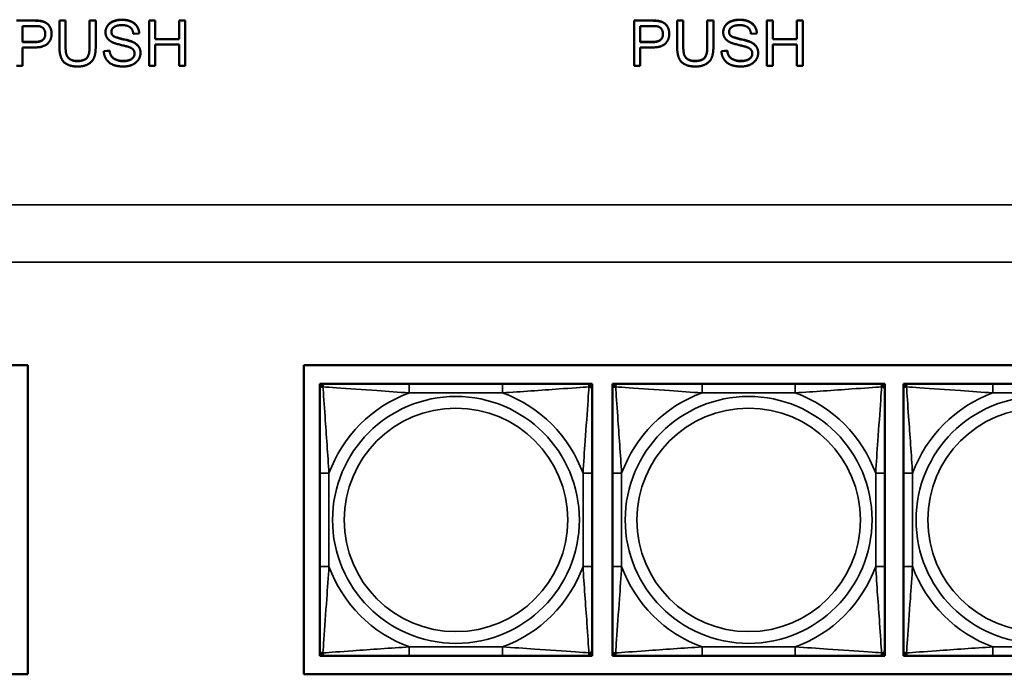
# Model space of a CAD drawing. Header units: inches. Extents: x 1.9 to 64.4, y 1.6 to 69.2.
# Tile 232 of 256: x 39.5 to 41.6, y 59.3 to 60.7. Entities that reach past the tile are written whole.
import ezdxf

# ---------------------------------------------------------------- set-up
doc = ezdxf.new("R2010")
doc.units = ezdxf.units.IN
doc.header["$MEASUREMENT"] = 0
doc.layers.add('Visible (ANSI)', color=7, linetype='Continuous', lineweight=50)
doc.layers.add('Visible Narrow (ANSI)', color=7, linetype='Continuous', lineweight=35)

msp = doc.modelspace()

# ---------------------------------------------------------------- linework, layer by layer
at = {"layer": 'Visible (ANSI)'}
for p, q in [((39.4611, 60.6845), (39.4989, 60.6845)), ((39.4989, 60.6841), (39.4611, 60.6841)), ((39.4744, 60.6375), (39.4744, 60.6725)), ((39.4744, 60.6725), (39.5, 60.6725)), ((39.5141, 60.6835), (39.5141, 60.6831)), ((39.5546, 60.6845), (39.5546, 60.6841)), ((39.5546, 60.6845), (39.5679, 60.6845)), ((39.5546, 60.6841), (39.5546, 60.6275)), ((39.5679, 60.6841), (39.5546, 60.6841)), ((39.5679, 60.6845), (39.5679, 60.6841)), ((39.5679, 60.6276), (39.5679, 60.6841)), ((39.62, 60.6845), (39.62, 60.6841)), ((39.62, 60.6845), (39.6332, 60.6845)), ((39.62, 60.6841), (39.62, 60.6276)), ((39.6332, 60.6841), (39.62, 60.6841)), ((39.6332, 60.6845), (39.6332, 60.6841)), ((39.6332, 60.6275), (39.6332, 60.6841)), ((39.749, 60.6845), (39.7623, 60.6845)), ((39.749, 60.6845), (39.749, 60.6841)), ((39.7623, 60.6841), (39.749, 60.6841)), ((39.749, 60.6841), (39.749, 60.5862)), ((39.7623, 60.6845), (39.7623, 60.6841)), ((39.7623, 60.6439), (39.7623, 60.6841)), ((39.8141, 60.6845), (39.8141, 60.6841)), ((39.8141, 60.6845), (39.8274, 60.6845)), ((39.8141, 60.6841), (39.8141, 60.6439)), ((39.8274, 60.6841), (39.8141, 60.6841)), ((39.8274, 60.6845), (39.8274, 60.6841)), ((39.8274, 60.5862), (39.8274, 60.6841)), ((40.8011, 60.6845), (40.8389, 60.6845)), ((40.8011, 60.6845), (40.8011, 60.6841)), ((40.8389, 60.6841), (40.8011, 60.6841)), ((40.8011, 60.6841), (40.8011, 60.5862)), ((40.8144, 60.6375), (40.8144, 60.6725)), ((40.8144, 60.6725), (40.84, 60.6725)), ((40.8541, 60.6835), (40.8541, 60.6831)), ((40.8946, 60.6845), (40.8946, 60.6841)), ((40.8946, 60.6845), (40.9079, 60.6845)), ((40.8946, 60.6841), (40.8946, 60.6275)), ((40.9079, 60.6841), (40.8946, 60.6841)), ((40.9079, 60.6845), (40.9079, 60.6841)), ((40.9079, 60.6276), (40.9079, 60.6841)), ((40.96, 60.6845), (40.96, 60.6841)), ((40.96, 60.6845), (40.9732, 60.6845)), ((40.96, 60.6841), (40.96, 60.6276)), ((40.9732, 60.6841), (40.96, 60.6841)), ((40.9732, 60.6845), (40.9732, 60.6841)), ((40.9732, 60.6275), (40.9732, 60.6841)), ((41.089, 60.6845), (41.1023, 60.6845)), ((41.089, 60.6845), (41.089, 60.6841)), ((41.1023, 60.6841), (41.089, 60.6841)), ((41.089, 60.6841), (41.089, 60.5862)), ((41.1023, 60.6845), (41.1023, 60.6841)), ((41.1023, 60.6439), (41.1023, 60.6841)), ((41.1541, 60.6845), (41.1541, 60.6841)), ((41.1541, 60.6845), (41.1674, 60.6845)), ((41.1541, 60.6841), (41.1541, 60.6439)), ((41.1674, 60.6841), (41.1541, 60.6841)), ((41.1674, 60.6845), (41.1674, 60.6841)), ((41.1674, 60.5862), (41.1674, 60.6841)), ((39.5375, 60.6561), (39.5375, 60.6557)), ((39.6545, 60.6592), (39.6545, 60.6588)), ((39.7148, 60.6556), (39.7275, 60.6565)), ((39.7275, 60.657), (39.7275, 60.6565)), ((39.7623, 60.6443), (39.8141, 60.6443)), ((39.8141, 60.6439), (39.7623, 60.6439)), ((40.8775, 60.6561), (40.8775, 60.6557)), ((40.9945, 60.6592), (40.9945, 60.6588)), ((41.0548, 60.6556), (41.0675, 60.6565)), ((41.0675, 60.657), (41.0675, 60.6565)), ((41.1023, 60.6443), (41.1541, 60.6443)), ((41.1541, 60.6439), (41.1023, 60.6439)), ((39.4744, 60.638), (39.5002, 60.638)), ((39.5002, 60.6375), (39.4744, 60.6375)), ((39.4744, 60.626), (39.5001, 60.626)), ((39.4744, 60.5862), (39.4744, 60.626)), ((39.7623, 60.6323), (39.8141, 60.6323)), ((39.7623, 60.5862), (39.7623, 60.6323)), ((39.8141, 60.6323), (39.8141, 60.5862)), ((40.8144, 60.638), (40.8402, 60.638)), ((40.8402, 60.6375), (40.8144, 60.6375)), ((40.8144, 60.626), (40.8401, 60.626)), ((40.8144, 60.5862), (40.8144, 60.626)), ((41.1023, 60.6323), (41.1541, 60.6323)), ((41.1023, 60.5862), (41.1023, 60.6323)), ((41.1541, 60.6323), (41.1541, 60.5862)), ((39.6508, 60.6181), (39.6633, 60.6192)), ((39.6633, 60.6187), (39.6508, 60.6177)), ((39.6508, 60.6181), (39.6508, 60.6177)), ((39.6633, 60.6192), (39.6633, 60.6187)), ((39.7304, 60.6143), (39.7304, 60.6139)), ((40.9908, 60.6181), (41.0033, 60.6192)), ((41.0033, 60.6187), (40.9908, 60.6177)), ((40.9908, 60.6181), (40.9908, 60.6177)), ((41.0033, 60.6192), (41.0033, 60.6187)), ((41.0704, 60.6143), (41.0704, 60.6139)), ((39.4611, 60.5862), (39.4744, 60.5862)), ((39.749, 60.5862), (39.7623, 60.5862)), ((39.8141, 60.5862), (39.8274, 60.5862)), ((40.8011, 60.5862), (40.8144, 60.5862)), ((41.089, 60.5862), (41.1023, 60.5862)), ((41.1541, 60.5862), (41.1674, 60.5862)), ((36.9175, 59.9366), (39.4857, 59.9366)), ((39.4857, 59.9366), (39.4857, 59.266)), ((40.0847, 59.266), (40.0847, 59.9366)), ((40.0847, 59.9366), (45.17, 59.9366)), ((40.1195, 59.8963), (40.1254, 59.8963)), ((40.1195, 59.8904), (40.1195, 59.8963)), ((40.1254, 59.8963), (40.1313, 59.8963)), ((40.5159, 59.8963), (40.3136, 59.8963)), ((40.6982, 59.8963), (40.7041, 59.8963)), ((40.7041, 59.8963), (40.71, 59.8963)), ((40.71, 59.8963), (40.71, 59.8904)), ((40.7544, 59.8963), (40.7603, 59.8963)), ((40.7544, 59.8904), (40.7544, 59.8963)), ((40.7603, 59.8963), (40.7662, 59.8963)), ((41.1509, 59.8963), (40.9486, 59.8963)), ((41.3332, 59.8963), (41.3391, 59.8963)), ((41.3391, 59.8963), (41.345, 59.8963)), ((41.345, 59.8963), (41.345, 59.8904)), ((41.3855, 59.8963), (41.3914, 59.8963)), ((41.3855, 59.8904), (41.3855, 59.8963)), ((41.3914, 59.8963), (41.3973, 59.8963)), ((41.782, 59.8963), (41.5797, 59.8963)), ((40.1195, 59.8845), (40.1195, 59.8904)), ((40.71, 59.8904), (40.71, 59.8845)), ((40.7544, 59.8845), (40.7544, 59.8904)), ((41.345, 59.8904), (41.345, 59.8845)), ((41.3855, 59.8845), (41.3855, 59.8904)), ((40.1195, 59.7022), (40.1195, 59.4999)), ((40.71, 59.4999), (40.71, 59.7022)), ((40.7544, 59.7022), (40.7544, 59.4999)), ((41.345, 59.4999), (41.345, 59.7022)), ((41.3855, 59.7022), (41.3855, 59.4999)), ((40.1195, 59.3117), (40.1195, 59.3176)), ((40.1195, 59.3058), (40.1195, 59.3117)), ((40.1254, 59.3058), (40.1195, 59.3058)), ((40.1313, 59.3058), (40.1254, 59.3058)), ((40.3136, 59.3058), (40.5159, 59.3058)), ((40.7041, 59.3058), (40.6982, 59.3058)), ((40.71, 59.3058), (40.7041, 59.3058)), ((40.71, 59.3176), (40.71, 59.3117)), ((40.71, 59.3117), (40.71, 59.3058)), ((40.7544, 59.3117), (40.7544, 59.3176)), ((40.7544, 59.3058), (40.7544, 59.3117)), ((40.7603, 59.3058), (40.7544, 59.3058)), ((40.7662, 59.3058), (40.7603, 59.3058)), ((40.9486, 59.3058), (41.1509, 59.3058)), ((41.3391, 59.3058), (41.3332, 59.3058)), ((41.345, 59.3058), (41.3391, 59.3058)), ((41.345, 59.3176), (41.345, 59.3117)), ((41.345, 59.3117), (41.345, 59.3058)), ((41.3855, 59.3117), (41.3855, 59.3176)), ((41.3855, 59.3058), (41.3855, 59.3117)), ((41.3914, 59.3058), (41.3855, 59.3058)), ((41.3973, 59.3058), (41.3914, 59.3058)), ((41.5797, 59.3058), (41.782, 59.3058)), ((39.4857, 59.266), (36.9175, 59.266)), ((45.17, 59.266), (40.0847, 59.266))]:
    msp.add_line(p, q, dxfattribs=at)
for centre, radius, start, end in [((40.1254, 59.8904), 0.00591, 90, 180), ((40.1313, 59.8845), 0.0118, 90, 180), ((40.6982, 59.8845), 0.0118, 0, 90), ((40.7041, 59.8904), 0.00591, 0, 90), ((40.7603, 59.8904), 0.00591, 90, 180), ((40.7662, 59.8845), 0.0118, 90, 180), ((41.3332, 59.8845), 0.0118, 0, 90), ((41.3391, 59.8904), 0.00591, 0, 90), ((41.3914, 59.8904), 0.00591, 90, 180), ((41.3973, 59.8845), 0.0118, 90, 180), ((40.1313, 59.3176), 0.0118, 180, 270), ((40.1254, 59.3117), 0.00591, 180, 270), ((40.6982, 59.3176), 0.0118, 270, 0), ((40.7041, 59.3117), 0.00591, 270, 0), ((40.7662, 59.3176), 0.0118, 180, 270), ((40.7603, 59.3117), 0.00591, 180, 270), ((41.3332, 59.3176), 0.0118, 270, 0), ((41.3391, 59.3117), 0.00591, 270, 0), ((41.3973, 59.3176), 0.0118, 180, 270), ((41.3914, 59.3117), 0.00591, 180, 270)]:
    msp.add_arc(centre, radius, start, end, dxfattribs=at)
for points in [[(39.6545, 60.6592), (39.6545, 60.6667), (39.6631, 60.6795), (39.6797, 60.6862), (39.6898, 60.6862)], [(39.6898, 60.6858), (39.6797, 60.6858), (39.6631, 60.6791), (39.6545, 60.6662), (39.6545, 60.6588)], [(39.6898, 60.6862), (39.7009, 60.6862), (39.7179, 60.6792), (39.7272, 60.6655), (39.7275, 60.657)], [(39.7275, 60.6565), (39.7272, 60.6651), (39.7179, 60.6788), (39.7009, 60.6858), (39.6898, 60.6858)], [(40.9945, 60.6592), (40.9945, 60.6667), (41.0031, 60.6795), (41.0197, 60.6862), (41.0298, 60.6862)], [(41.0298, 60.6858), (41.0197, 60.6858), (41.0031, 60.6791), (40.9945, 60.6662), (40.9945, 60.6588)], [(41.0298, 60.6862), (41.0409, 60.6862), (41.0579, 60.6792), (41.0672, 60.6655), (41.0675, 60.657)], [(41.0675, 60.6565), (41.0672, 60.6651), (41.0579, 60.6788), (41.0409, 60.6858), (41.0298, 60.6858)], [(39.4989, 60.6845), (39.5089, 60.6845), (39.5141, 60.6835)], [(39.5141, 60.6831), (39.5089, 60.6841), (39.4989, 60.6841)], [(39.5, 60.6725), (39.509, 60.6725), (39.5124, 60.6716)], [(39.5124, 60.6716), (39.5175, 60.6703), (39.5239, 60.6615), (39.5239, 60.6554)], [(39.5141, 60.6835), (39.5215, 60.6823), (39.5314, 60.6756), (39.5375, 60.6634), (39.5375, 60.6561)], [(39.5375, 60.6557), (39.5375, 60.663), (39.5314, 60.6752), (39.5215, 60.6819), (39.5141, 60.6831)], [(39.6672, 60.6597), (39.6672, 60.6657), (39.6783, 60.6744), (39.6903, 60.6744)], [(39.6903, 60.6744), (39.7019, 60.6744), (39.7138, 60.6649), (39.7148, 60.6556)], [(40.8389, 60.6845), (40.8489, 60.6845), (40.8541, 60.6835)], [(40.8541, 60.6831), (40.8489, 60.6841), (40.8389, 60.6841)], [(40.84, 60.6725), (40.849, 60.6725), (40.8524, 60.6716)], [(40.8524, 60.6716), (40.8575, 60.6703), (40.8639, 60.6615), (40.8639, 60.6554)], [(40.8541, 60.6835), (40.8615, 60.6823), (40.8714, 60.6756), (40.8775, 60.6634), (40.8775, 60.6561)], [(40.8775, 60.6557), (40.8775, 60.663), (40.8714, 60.6752), (40.8615, 60.6819), (40.8541, 60.6831)], [(41.0072, 60.6597), (41.0072, 60.6657), (41.0183, 60.6744), (41.0303, 60.6744)], [(41.0303, 60.6744), (41.0419, 60.6744), (41.0538, 60.6649), (41.0548, 60.6556)], [(39.5001, 60.626), (39.5213, 60.626), (39.5375, 60.6433), (39.5375, 60.6557)], [(39.5239, 60.6554), (39.5239, 60.6469), (39.5131, 60.6375), (39.5002, 60.6375)], [(39.6545, 60.6588), (39.6545, 60.6521), (39.6615, 60.6412), (39.6687, 60.6375)], [(39.6672, 60.6599), (39.6673, 60.6547), (39.6711, 60.6514)], [(39.6711, 60.651), (39.6672, 60.6544), (39.6672, 60.6597)], [(39.6711, 60.6514), (39.675, 60.648), (39.7074, 60.6409), (39.7134, 60.6382)], [(39.7134, 60.6378), (39.7074, 60.6404), (39.675, 60.6476), (39.6711, 60.651)], [(40.8401, 60.626), (40.8613, 60.626), (40.8775, 60.6433), (40.8775, 60.6557)], [(40.8639, 60.6554), (40.8639, 60.6469), (40.8531, 60.6375), (40.8402, 60.6375)], [(40.9945, 60.6588), (40.9945, 60.6521), (41.0015, 60.6412), (41.0087, 60.6375)], [(41.0072, 60.6599), (41.0073, 60.6547), (41.0111, 60.6514)], [(41.0111, 60.651), (41.0072, 60.6544), (41.0072, 60.6597)], [(41.0111, 60.6514), (41.015, 60.648), (41.0474, 60.6409), (41.0534, 60.6382)], [(41.0534, 60.6378), (41.0474, 60.6404), (41.015, 60.6476), (41.0111, 60.651)], [(39.5546, 60.6275), (39.5546, 60.612), (39.5622, 60.5941), (39.5801, 60.5846), (39.5941, 60.5846)], [(39.5679, 60.628), (39.5679, 60.6154), (39.5727, 60.6033), (39.5845, 60.5967), (39.593, 60.5967)], [(39.593, 60.5963), (39.5845, 60.5963), (39.5727, 60.6029), (39.5679, 60.6149), (39.5679, 60.6276)], [(39.593, 60.5967), (39.6076, 60.5967), (39.62, 60.6097), (39.62, 60.628)], [(39.62, 60.6276), (39.62, 60.6093), (39.6076, 60.5963), (39.593, 60.5963)], [(39.5941, 60.5846), (39.6086, 60.5846), (39.6265, 60.5955), (39.6332, 60.6128), (39.6332, 60.6275)], [(39.6687, 60.6375), (39.6743, 60.6346), (39.7019, 60.6281), (39.706, 60.6266)], [(39.706, 60.6266), (39.7123, 60.6243), (39.7177, 60.6174), (39.7177, 60.6128)], [(39.7134, 60.6382), (39.7221, 60.6342), (39.7304, 60.6221), (39.7304, 60.6143)], [(39.7304, 60.6139), (39.7304, 60.6217), (39.7221, 60.6338), (39.7134, 60.6378)], [(40.8946, 60.6275), (40.8946, 60.612), (40.9022, 60.5941), (40.9201, 60.5846), (40.9341, 60.5846)], [(40.9079, 60.628), (40.9079, 60.6154), (40.9127, 60.6033), (40.9245, 60.5967), (40.933, 60.5967)], [(40.933, 60.5963), (40.9245, 60.5963), (40.9127, 60.6029), (40.9079, 60.6149), (40.9079, 60.6276)], [(40.933, 60.5967), (40.9476, 60.5967), (40.96, 60.6097), (40.96, 60.628)], [(40.96, 60.6276), (40.96, 60.6093), (40.9476, 60.5963), (40.933, 60.5963)], [(40.9341, 60.5846), (40.9486, 60.5846), (40.9665, 60.5955), (40.9732, 60.6128), (40.9732, 60.6275)], [(41.0087, 60.6375), (41.0143, 60.6346), (41.0419, 60.6281), (41.046, 60.6266)], [(41.046, 60.6266), (41.0523, 60.6243), (41.0577, 60.6174), (41.0577, 60.6128)], [(41.0534, 60.6382), (41.0621, 60.6342), (41.0704, 60.6221), (41.0704, 60.6143)], [(41.0704, 60.6139), (41.0704, 60.6217), (41.0621, 60.6338), (41.0534, 60.6378)], [(39.6508, 60.6177), (39.6511, 60.6079), (39.6615, 60.5924), (39.6798, 60.5846), (39.6935, 60.5846)], [(39.6633, 60.6192), (39.6642, 60.6118), (39.6707, 60.6024), (39.6843, 60.5966), (39.6929, 60.5966)], [(39.6929, 60.5962), (39.6843, 60.5962), (39.6707, 60.602), (39.6642, 60.6114), (39.6633, 60.6187)], [(39.7177, 60.6128), (39.7177, 60.6082), (39.7121, 60.6006), (39.7004, 60.5962), (39.6929, 60.5962)], [(39.6935, 60.5846), (39.7041, 60.5846), (39.7213, 60.5923), (39.7304, 60.6061), (39.7304, 60.6139)], [(40.9908, 60.6177), (40.9911, 60.6079), (41.0015, 60.5924), (41.0198, 60.5846), (41.0335, 60.5846)], [(41.0033, 60.6192), (41.0042, 60.6118), (41.0107, 60.6024), (41.0243, 60.5966), (41.0329, 60.5966)], [(41.0329, 60.5962), (41.0243, 60.5962), (41.0107, 60.602), (41.0042, 60.6114), (41.0033, 60.6187)], [(41.0577, 60.6128), (41.0577, 60.6082), (41.0521, 60.6006), (41.0404, 60.5962), (41.0329, 60.5962)], [(41.0335, 60.5846), (41.0441, 60.5846), (41.0613, 60.5923), (41.0704, 60.6061), (41.0704, 60.6139)]]:
    msp.add_open_spline(points, degree=2, dxfattribs=at)
for points, degree, knots in [([(39.5002, 60.638), (39.5131, 60.638), (39.5238, 60.6472), (39.5239, 60.6556)], 2, [0, 0, 0, 1, 1.987341, 1.987341, 1.987341]), ([(40.8402, 60.638), (40.8531, 60.638), (40.8638, 60.6472), (40.8639, 60.6556)], 2, [0, 0, 0, 1, 1.987341, 1.987341, 1.987341]), ([(39.6929, 60.5966), (39.7004, 60.5966), (39.7121, 60.601), (39.7176, 60.6086), (39.7177, 60.613)], 2, [0, 0, 0, 1, 2, 2.977511, 2.977511, 2.977511]), ([(41.0329, 60.5966), (41.0404, 60.5966), (41.0521, 60.601), (41.0576, 60.6086), (41.0577, 60.613)], 2, [0, 0, 0, 1, 2, 2.977511, 2.977511, 2.977511]), ([(40.3136, 59.8963), (40.29, 59.8963), (40.266, 59.8963), (40.2426, 59.8963), (40.2119, 59.8963), (40.1811, 59.8963), (40.1578, 59.8963), (40.1458, 59.8963), (40.1362, 59.8963), (40.1313, 59.8963)], 3, [0.2569537, 0.2569537, 0.2569537, 0.2569537, 0.4371919, 0.4371919, 0.4371919, 0.6739428, 0.6739428, 0.6739428, 0.7963818, 0.7963818, 0.7963818, 0.7963818]), ([(40.6982, 59.8963), (40.6925, 59.8963), (40.68, 59.8963), (40.6648, 59.8963), (40.6414, 59.8963), (40.6122, 59.8963), (40.5832, 59.8963), (40.561, 59.8963), (40.5383, 59.8963), (40.5159, 59.8963)], 3, [-0.7968224, -0.7968224, -0.7968224, -0.7968224, -0.6514613, -0.6514613, -0.6514613, -0.427691, -0.427691, -0.427691, -0.2569517, -0.2569517, -0.2569517, -0.2569517]), ([(40.9486, 59.8963), (40.9249, 59.8963), (40.9009, 59.8963), (40.8775, 59.8963), (40.8469, 59.8963), (40.816, 59.8963), (40.7927, 59.8963), (40.7807, 59.8963), (40.7711, 59.8963), (40.7662, 59.8963)], 3, [0.2569537, 0.2569537, 0.2569537, 0.2569537, 0.4371919, 0.4371919, 0.4371919, 0.6739428, 0.6739428, 0.6739428, 0.7963818, 0.7963818, 0.7963818, 0.7963818]), ([(41.3332, 59.8963), (41.3274, 59.8963), (41.3149, 59.8963), (41.2997, 59.8963), (41.2763, 59.8963), (41.2472, 59.8963), (41.2181, 59.8963), (41.1959, 59.8963), (41.1733, 59.8963), (41.1509, 59.8963)], 3, [-0.7968224, -0.7968224, -0.7968224, -0.7968224, -0.6514613, -0.6514613, -0.6514613, -0.427691, -0.427691, -0.427691, -0.2569517, -0.2569517, -0.2569517, -0.2569517]), ([(41.5797, 59.8963), (41.556, 59.8963), (41.532, 59.8963), (41.5086, 59.8963), (41.478, 59.8963), (41.4471, 59.8963), (41.4238, 59.8963), (41.4118, 59.8963), (41.4022, 59.8963), (41.3973, 59.8963)], 3, [0.2569537, 0.2569537, 0.2569537, 0.2569537, 0.4371919, 0.4371919, 0.4371919, 0.6739428, 0.6739428, 0.6739428, 0.7963818, 0.7963818, 0.7963818, 0.7963818]), ([(40.1195, 59.8845), (40.1195, 59.8788), (40.1195, 59.8663), (40.1195, 59.8511), (40.1195, 59.8276), (40.1195, 59.7985), (40.1195, 59.7694), (40.1195, 59.7473), (40.1195, 59.7246), (40.1195, 59.7022)], 3, [-0.7968224, -0.7968224, -0.7968224, -0.7968224, -0.6514613, -0.6514613, -0.6514613, -0.427691, -0.427691, -0.427691, -0.2569517, -0.2569517, -0.2569517, -0.2569517]), ([(40.71, 59.7022), (40.71, 59.7259), (40.71, 59.7498), (40.71, 59.7732), (40.71, 59.8039), (40.71, 59.8348), (40.71, 59.858), (40.71, 59.87), (40.71, 59.8797), (40.71, 59.8845)], 3, [0.2569537, 0.2569537, 0.2569537, 0.2569537, 0.4371919, 0.4371919, 0.4371919, 0.6739428, 0.6739428, 0.6739428, 0.7963818, 0.7963818, 0.7963818, 0.7963818]), ([(40.7544, 59.8845), (40.7544, 59.8788), (40.7544, 59.8663), (40.7544, 59.8511), (40.7544, 59.8276), (40.7544, 59.7985), (40.7544, 59.7694), (40.7544, 59.7473), (40.7544, 59.7246), (40.7544, 59.7022)], 3, [-0.7968224, -0.7968224, -0.7968224, -0.7968224, -0.6514613, -0.6514613, -0.6514613, -0.427691, -0.427691, -0.427691, -0.2569517, -0.2569517, -0.2569517, -0.2569517]), ([(41.345, 59.7022), (41.345, 59.7259), (41.345, 59.7498), (41.345, 59.7732), (41.345, 59.8039), (41.345, 59.8348), (41.345, 59.858), (41.345, 59.87), (41.345, 59.8797), (41.345, 59.8845)], 3, [0.2569537, 0.2569537, 0.2569537, 0.2569537, 0.4371919, 0.4371919, 0.4371919, 0.6739428, 0.6739428, 0.6739428, 0.7963818, 0.7963818, 0.7963818, 0.7963818]), ([(41.3855, 59.8845), (41.3855, 59.8788), (41.3855, 59.8663), (41.3855, 59.8511), (41.3855, 59.8276), (41.3855, 59.7985), (41.3855, 59.7694), (41.3855, 59.7473), (41.3855, 59.7246), (41.3855, 59.7022)], 3, [-0.7968224, -0.7968224, -0.7968224, -0.7968224, -0.6514613, -0.6514613, -0.6514613, -0.427691, -0.427691, -0.427691, -0.2569517, -0.2569517, -0.2569517, -0.2569517]), ([(40.1195, 59.4999), (40.1195, 59.4762), (40.1195, 59.4522), (40.1195, 59.4289), (40.1195, 59.3982), (40.1195, 59.3673), (40.1195, 59.3441), (40.1195, 59.3321), (40.1195, 59.3224), (40.1195, 59.3176)], 3, [0.2569537, 0.2569537, 0.2569537, 0.2569537, 0.4371919, 0.4371919, 0.4371919, 0.6739428, 0.6739428, 0.6739428, 0.7963818, 0.7963818, 0.7963818, 0.7963818]), ([(40.71, 59.3176), (40.71, 59.3233), (40.71, 59.3358), (40.71, 59.351), (40.71, 59.3745), (40.71, 59.4036), (40.71, 59.4327), (40.71, 59.4548), (40.71, 59.4775), (40.71, 59.4999)], 3, [-0.7968224, -0.7968224, -0.7968224, -0.7968224, -0.6514613, -0.6514613, -0.6514613, -0.427691, -0.427691, -0.427691, -0.2569517, -0.2569517, -0.2569517, -0.2569517]), ([(40.7544, 59.4999), (40.7544, 59.4762), (40.7544, 59.4522), (40.7544, 59.4289), (40.7544, 59.3982), (40.7544, 59.3673), (40.7544, 59.3441), (40.7544, 59.3321), (40.7544, 59.3224), (40.7544, 59.3176)], 3, [0.2569537, 0.2569537, 0.2569537, 0.2569537, 0.4371919, 0.4371919, 0.4371919, 0.6739428, 0.6739428, 0.6739428, 0.7963818, 0.7963818, 0.7963818, 0.7963818]), ([(41.345, 59.3176), (41.345, 59.3233), (41.345, 59.3358), (41.345, 59.351), (41.345, 59.3745), (41.345, 59.4036), (41.345, 59.4327), (41.345, 59.4548), (41.345, 59.4775), (41.345, 59.4999)], 3, [-0.7968224, -0.7968224, -0.7968224, -0.7968224, -0.6514613, -0.6514613, -0.6514613, -0.427691, -0.427691, -0.427691, -0.2569517, -0.2569517, -0.2569517, -0.2569517]), ([(41.3855, 59.4999), (41.3855, 59.4762), (41.3855, 59.4522), (41.3855, 59.4289), (41.3855, 59.3982), (41.3855, 59.3673), (41.3855, 59.3441), (41.3855, 59.3321), (41.3855, 59.3224), (41.3855, 59.3176)], 3, [0.2569537, 0.2569537, 0.2569537, 0.2569537, 0.4371919, 0.4371919, 0.4371919, 0.6739428, 0.6739428, 0.6739428, 0.7963818, 0.7963818, 0.7963818, 0.7963818]), ([(40.1313, 59.3058), (40.137, 59.3058), (40.1495, 59.3058), (40.1647, 59.3058), (40.1882, 59.3058), (40.2173, 59.3058), (40.2464, 59.3058), (40.2686, 59.3058), (40.2912, 59.3058), (40.3136, 59.3058)], 3, [-0.7968224, -0.7968224, -0.7968224, -0.7968224, -0.6514613, -0.6514613, -0.6514613, -0.427691, -0.427691, -0.427691, -0.2569517, -0.2569517, -0.2569517, -0.2569517]), ([(40.5159, 59.3058), (40.5396, 59.3058), (40.5636, 59.3058), (40.5869, 59.3058), (40.6176, 59.3058), (40.6485, 59.3058), (40.6717, 59.3058), (40.6838, 59.3058), (40.6934, 59.3058), (40.6982, 59.3058)], 3, [0.2569537, 0.2569537, 0.2569537, 0.2569537, 0.4371919, 0.4371919, 0.4371919, 0.6739428, 0.6739428, 0.6739428, 0.7963818, 0.7963818, 0.7963818, 0.7963818]), ([(40.7662, 59.3058), (40.772, 59.3058), (40.7845, 59.3058), (40.7997, 59.3058), (40.8231, 59.3058), (40.8522, 59.3058), (40.8813, 59.3058), (40.9035, 59.3058), (40.9261, 59.3058), (40.9486, 59.3058)], 3, [-0.7968224, -0.7968224, -0.7968224, -0.7968224, -0.6514613, -0.6514613, -0.6514613, -0.427691, -0.427691, -0.427691, -0.2569517, -0.2569517, -0.2569517, -0.2569517]), ([(41.1509, 59.3058), (41.1745, 59.3058), (41.1985, 59.3058), (41.2219, 59.3058), (41.2525, 59.3058), (41.2834, 59.3058), (41.3067, 59.3058), (41.3187, 59.3058), (41.3283, 59.3058), (41.3332, 59.3058)], 3, [0.2569537, 0.2569537, 0.2569537, 0.2569537, 0.4371919, 0.4371919, 0.4371919, 0.6739428, 0.6739428, 0.6739428, 0.7963818, 0.7963818, 0.7963818, 0.7963818]), ([(41.3973, 59.3058), (41.4031, 59.3058), (41.4156, 59.3058), (41.4308, 59.3058), (41.4542, 59.3058), (41.4833, 59.3058), (41.5124, 59.3058), (41.5346, 59.3058), (41.5572, 59.3058), (41.5797, 59.3058)], 3, [-0.7968224, -0.7968224, -0.7968224, -0.7968224, -0.6514613, -0.6514613, -0.6514613, -0.427691, -0.427691, -0.427691, -0.2569517, -0.2569517, -0.2569517, -0.2569517])]:
    msp.add_open_spline(points, degree=degree, knots=knots, dxfattribs=at)
at = {"layer": 'Visible Narrow (ANSI)'}
for p, q in [((39.6898, 60.6862), (39.6898, 60.6858)), ((41.0298, 60.6862), (41.0298, 60.6858)), ((39.4989, 60.6845), (39.4989, 60.6841)), ((40.8389, 60.6845), (40.8389, 60.6841)), ((39.6711, 60.6514), (39.6711, 60.651)), ((41.0111, 60.6514), (41.0111, 60.651)), ((39.5002, 60.638), (39.5002, 60.6375)), ((39.7134, 60.6382), (39.7134, 60.6378)), ((40.8402, 60.638), (40.8402, 60.6375)), ((41.0534, 60.6382), (41.0534, 60.6378)), ((39.593, 60.5967), (39.593, 60.5963)), ((39.6929, 60.5966), (39.6929, 60.5962)), ((40.933, 60.5967), (40.933, 60.5963)), ((41.0329, 60.5966), (41.0329, 60.5962)), ((21.545, 60.2848), (59.02, 60.2848)), ((59.02, 60.1601), (21.545, 60.1601)), ((40.3136, 59.8963), (40.3136, 59.8766)), ((40.5159, 59.8963), (40.5159, 59.8766)), ((40.9486, 59.8963), (40.9486, 59.8766)), ((41.1509, 59.8963), (41.1509, 59.8766)), ((41.5797, 59.8963), (41.5797, 59.8766)), ((40.3136, 59.8766), (40.5159, 59.8766)), ((40.9486, 59.8766), (41.1509, 59.8766)), ((41.5797, 59.8766), (41.782, 59.8766)), ((40.1195, 59.7022), (40.1392, 59.7022)), ((40.1392, 59.4999), (40.1392, 59.7022)), ((40.6904, 59.7022), (40.6904, 59.4999)), ((40.71, 59.7022), (40.6904, 59.7022)), ((40.7544, 59.7022), (40.7741, 59.7022)), ((40.7741, 59.4999), (40.7741, 59.7022)), ((41.3253, 59.7022), (41.3253, 59.4999)), ((41.345, 59.7022), (41.3253, 59.7022)), ((41.3855, 59.7022), (41.4052, 59.7022)), ((41.4052, 59.4999), (41.4052, 59.7022)), ((40.1195, 59.4999), (40.1392, 59.4999)), ((40.71, 59.4999), (40.6904, 59.4999)), ((40.7544, 59.4999), (40.7741, 59.4999)), ((41.345, 59.4999), (41.3253, 59.4999)), ((41.3855, 59.4999), (41.4052, 59.4999)), ((40.5159, 59.3255), (40.3136, 59.3255)), ((40.3136, 59.3058), (40.3136, 59.3255)), ((40.5159, 59.3058), (40.5159, 59.3255)), ((41.1509, 59.3255), (40.9486, 59.3255)), ((40.9486, 59.3058), (40.9486, 59.3255)), ((41.1509, 59.3058), (41.1509, 59.3255)), ((41.782, 59.3255), (41.5797, 59.3255)), ((41.5797, 59.3058), (41.5797, 59.3255))]:
    msp.add_line(p, q, dxfattribs=at)
for centre, radius in [((40.4148, 59.601), 0.2678), ((41.0497, 59.601), 0.2678), ((41.6808, 59.601), 0.2678), ((40.4148, 59.601), 0.2424), ((41.0497, 59.601), 0.2424), ((41.6808, 59.601), 0.2424)]:
    msp.add_circle(centre, radius, dxfattribs=at)
for centre, start, end in [((40.4148, 59.601), 110.1547, 159.8453), ((40.4148, 59.601), 20.1547, 69.8453), ((41.0497, 59.601), 110.1547, 159.8453), ((41.0497, 59.601), 20.1547, 69.8453), ((41.6808, 59.601), 110.1547, 159.8453), ((40.4148, 59.601), 200.1547, 249.8453), ((40.4148, 59.601), 290.1547, 339.8453), ((41.0497, 59.601), 200.1547, 249.8453), ((41.0497, 59.601), 290.1547, 339.8453), ((41.6808, 59.601), 200.1547, 249.8453)]:
    msp.add_arc(centre, 0.2936, start, end, dxfattribs=at)
for points, knots in [([(40.1263, 59.8895), (40.1263, 59.8903), (40.1264, 59.8911), (40.1266, 59.8925), (40.1268, 59.8932), (40.1272, 59.8941), (40.1274, 59.8944), (40.1278, 59.8948), (40.1279, 59.895), (40.1282, 59.8953), (40.1284, 59.8954), (40.129, 59.8958), (40.1294, 59.896), (40.1303, 59.8963), (40.1308, 59.8963), (40.1313, 59.8963)], [-0.00023197, -0.00023197, -0.00023197, -0.00023197, 0.00913095, 0.00913095, 0.01983142, 0.01983142, 0.02651922, 0.02651922, 0.02986312, 0.02986312, 0.03521335, 0.03521335, 0.04377373, 0.04377373, 0.0532704, 0.0532704, 0.0532704, 0.0532704]), ([(40.6982, 59.8963), (40.6988, 59.8963), (40.6993, 59.8963), (40.7001, 59.896), (40.7005, 59.8958), (40.7011, 59.8954), (40.7013, 59.8953), (40.7016, 59.895), (40.7018, 59.8948), (40.7021, 59.8944), (40.7023, 59.8941), (40.7027, 59.8932), (40.7029, 59.8925), (40.7032, 59.8911), (40.7032, 59.8903), (40.7032, 59.8895)], [-0.0532704, -0.0532704, -0.0532704, -0.0532704, -0.04377373, -0.04377373, -0.03521335, -0.03521335, -0.02986312, -0.02986312, -0.02651922, -0.02651922, -0.01983142, -0.01983142, -0.00913095, -0.00913095, 0.00023197, 0.00023197, 0.00023197, 0.00023197]), ([(40.7613, 59.8895), (40.7613, 59.8903), (40.7613, 59.8911), (40.7615, 59.8925), (40.7617, 59.8932), (40.7622, 59.8941), (40.7624, 59.8944), (40.7627, 59.8948), (40.7628, 59.895), (40.7631, 59.8953), (40.7633, 59.8954), (40.7639, 59.8958), (40.7643, 59.896), (40.7652, 59.8963), (40.7657, 59.8963), (40.7662, 59.8963)], [-0.00023197, -0.00023197, -0.00023197, -0.00023197, 0.00913095, 0.00913095, 0.01983142, 0.01983142, 0.02651922, 0.02651922, 0.02986312, 0.02986312, 0.03521335, 0.03521335, 0.04377373, 0.04377373, 0.0532704, 0.0532704, 0.0532704, 0.0532704]), ([(41.3332, 59.8963), (41.3337, 59.8963), (41.3342, 59.8963), (41.3351, 59.896), (41.3355, 59.8958), (41.3361, 59.8954), (41.3363, 59.8953), (41.3366, 59.895), (41.3367, 59.8948), (41.337, 59.8944), (41.3372, 59.8941), (41.3377, 59.8932), (41.3379, 59.8925), (41.3381, 59.8911), (41.3381, 59.8903), (41.3381, 59.8895)], [-0.0532704, -0.0532704, -0.0532704, -0.0532704, -0.04377373, -0.04377373, -0.03521335, -0.03521335, -0.02986312, -0.02986312, -0.02651922, -0.02651922, -0.01983142, -0.01983142, -0.00913095, -0.00913095, 0.00023197, 0.00023197, 0.00023197, 0.00023197]), ([(41.3924, 59.8895), (41.3924, 59.8903), (41.3924, 59.8911), (41.3926, 59.8925), (41.3928, 59.8932), (41.3933, 59.8941), (41.3935, 59.8944), (41.3938, 59.8948), (41.3939, 59.895), (41.3942, 59.8953), (41.3944, 59.8954), (41.395, 59.8958), (41.3954, 59.896), (41.3963, 59.8963), (41.3968, 59.8963), (41.3973, 59.8963)], [-0.00023197, -0.00023197, -0.00023197, -0.00023197, 0.00913095, 0.00913095, 0.01983142, 0.01983142, 0.02651922, 0.02651922, 0.02986312, 0.02986312, 0.03521335, 0.03521335, 0.04377373, 0.04377373, 0.0532704, 0.0532704, 0.0532704, 0.0532704]), ([(40.1195, 59.8845), (40.1195, 59.885), (40.1196, 59.8855), (40.1198, 59.8864), (40.12, 59.8868), (40.1204, 59.8874), (40.1205, 59.8876), (40.1209, 59.8879), (40.121, 59.888), (40.1214, 59.8884), (40.1217, 59.8886), (40.1226, 59.889), (40.1233, 59.8892), (40.1247, 59.8894), (40.1255, 59.8895), (40.1263, 59.8895)], [-0.0532704, -0.0532704, -0.0532704, -0.0532704, -0.04377373, -0.04377373, -0.03521335, -0.03521335, -0.02986312, -0.02986312, -0.02651922, -0.02651922, -0.01983142, -0.01983142, -0.00913095, -0.00913095, 0.00023197, 0.00023197, 0.00023197, 0.00023197]), ([(40.1263, 59.8895), (40.134, 59.889), (40.144, 59.8883), (40.181, 59.8859), (40.2128, 59.8836), (40.267, 59.8797), (40.2902, 59.878), (40.3136, 59.8766)], [-0.7478145, -0.7478145, -0.7478145, -0.7478145, -0.6493253, -0.6493253, -0.427691, -0.427691, -0.2569537, -0.2569537, -0.2569537, -0.2569537]), ([(40.1392, 59.7022), (40.1368, 59.7427), (40.1335, 59.785), (40.1289, 59.8507), (40.1273, 59.8751), (40.1263, 59.8895)], [0.2569517, 0.2569517, 0.2569517, 0.2569517, 0.5559983, 0.5559983, 0.7482818, 0.7482818, 0.7482818, 0.7482818]), ([(40.5159, 59.8766), (40.5564, 59.879), (40.5988, 59.8823), (40.6644, 59.8869), (40.6888, 59.8886), (40.7032, 59.8895)], [0.2569517, 0.2569517, 0.2569517, 0.2569517, 0.5559983, 0.5559983, 0.7482818, 0.7482818, 0.7482818, 0.7482818]), ([(40.7032, 59.8895), (40.7027, 59.8818), (40.702, 59.8718), (40.6996, 59.8348), (40.6973, 59.803), (40.6934, 59.7488), (40.6918, 59.7256), (40.6904, 59.7022)], [-0.7478145, -0.7478145, -0.7478145, -0.7478145, -0.6493253, -0.6493253, -0.427691, -0.427691, -0.2569537, -0.2569537, -0.2569537, -0.2569537]), ([(40.7032, 59.8895), (40.704, 59.8895), (40.7048, 59.8894), (40.7062, 59.8892), (40.7069, 59.889), (40.7078, 59.8886), (40.7081, 59.8884), (40.7085, 59.888), (40.7087, 59.8879), (40.709, 59.8876), (40.7092, 59.8874), (40.7095, 59.8868), (40.7097, 59.8864), (40.71, 59.8855), (40.71, 59.885), (40.71, 59.8845)], [-0.00023197, -0.00023197, -0.00023197, -0.00023197, 0.00913095, 0.00913095, 0.01983142, 0.01983142, 0.02651922, 0.02651922, 0.02986312, 0.02986312, 0.03521335, 0.03521335, 0.04377373, 0.04377373, 0.0532704, 0.0532704, 0.0532704, 0.0532704]), ([(40.7544, 59.8845), (40.7544, 59.885), (40.7545, 59.8855), (40.7547, 59.8864), (40.7549, 59.8868), (40.7553, 59.8874), (40.7555, 59.8876), (40.7558, 59.8879), (40.7559, 59.888), (40.7563, 59.8884), (40.7567, 59.8886), (40.7576, 59.889), (40.7582, 59.8892), (40.7597, 59.8894), (40.7604, 59.8895), (40.7613, 59.8895)], [-0.0532704, -0.0532704, -0.0532704, -0.0532704, -0.04377373, -0.04377373, -0.03521335, -0.03521335, -0.02986312, -0.02986312, -0.02651922, -0.02651922, -0.01983142, -0.01983142, -0.00913095, -0.00913095, 0.00023197, 0.00023197, 0.00023197, 0.00023197]), ([(40.7613, 59.8895), (40.7689, 59.889), (40.7789, 59.8883), (40.816, 59.8859), (40.8477, 59.8836), (40.902, 59.8797), (40.9252, 59.878), (40.9486, 59.8766)], [-0.7478145, -0.7478145, -0.7478145, -0.7478145, -0.6493253, -0.6493253, -0.427691, -0.427691, -0.2569537, -0.2569537, -0.2569537, -0.2569537]), ([(40.7741, 59.7022), (40.7717, 59.7427), (40.7684, 59.785), (40.7638, 59.8507), (40.7622, 59.8751), (40.7613, 59.8895)], [0.2569517, 0.2569517, 0.2569517, 0.2569517, 0.5559983, 0.5559983, 0.7482818, 0.7482818, 0.7482818, 0.7482818]), ([(41.1509, 59.8766), (41.1913, 59.879), (41.2337, 59.8823), (41.2993, 59.8869), (41.3238, 59.8886), (41.3381, 59.8895)], [0.2569517, 0.2569517, 0.2569517, 0.2569517, 0.5559983, 0.5559983, 0.7482818, 0.7482818, 0.7482818, 0.7482818]), ([(41.3381, 59.8895), (41.3376, 59.8818), (41.337, 59.8718), (41.3345, 59.8348), (41.3322, 59.803), (41.3283, 59.7488), (41.3267, 59.7256), (41.3253, 59.7022)], [-0.7478145, -0.7478145, -0.7478145, -0.7478145, -0.6493253, -0.6493253, -0.427691, -0.427691, -0.2569537, -0.2569537, -0.2569537, -0.2569537]), ([(41.3381, 59.8895), (41.339, 59.8895), (41.3397, 59.8894), (41.3412, 59.8892), (41.3418, 59.889), (41.3428, 59.8886), (41.3431, 59.8884), (41.3435, 59.888), (41.3436, 59.8879), (41.3439, 59.8876), (41.3441, 59.8874), (41.3445, 59.8868), (41.3447, 59.8864), (41.3449, 59.8855), (41.345, 59.885), (41.345, 59.8845)], [-0.00023197, -0.00023197, -0.00023197, -0.00023197, 0.00913095, 0.00913095, 0.01983142, 0.01983142, 0.02651922, 0.02651922, 0.02986312, 0.02986312, 0.03521335, 0.03521335, 0.04377373, 0.04377373, 0.0532704, 0.0532704, 0.0532704, 0.0532704]), ([(41.3855, 59.8845), (41.3855, 59.885), (41.3856, 59.8855), (41.3858, 59.8864), (41.386, 59.8868), (41.3864, 59.8874), (41.3866, 59.8876), (41.3869, 59.8879), (41.387, 59.888), (41.3874, 59.8884), (41.3878, 59.8886), (41.3887, 59.889), (41.3893, 59.8892), (41.3908, 59.8894), (41.3915, 59.8895), (41.3924, 59.8895)], [-0.0532704, -0.0532704, -0.0532704, -0.0532704, -0.04377373, -0.04377373, -0.03521335, -0.03521335, -0.02986312, -0.02986312, -0.02651922, -0.02651922, -0.01983142, -0.01983142, -0.00913095, -0.00913095, 0.00023197, 0.00023197, 0.00023197, 0.00023197]), ([(41.3924, 59.8895), (41.4, 59.889), (41.41, 59.8883), (41.4471, 59.8859), (41.4788, 59.8836), (41.5331, 59.8797), (41.5563, 59.878), (41.5797, 59.8766)], [-0.7478145, -0.7478145, -0.7478145, -0.7478145, -0.6493253, -0.6493253, -0.427691, -0.427691, -0.2569537, -0.2569537, -0.2569537, -0.2569537]), ([(41.4052, 59.7022), (41.4028, 59.7427), (41.3995, 59.785), (41.3949, 59.8507), (41.3933, 59.8751), (41.3924, 59.8895)], [0.2569517, 0.2569517, 0.2569517, 0.2569517, 0.5559983, 0.5559983, 0.7482818, 0.7482818, 0.7482818, 0.7482818]), ([(40.1263, 59.3126), (40.1268, 59.3203), (40.1275, 59.3303), (40.13, 59.3673), (40.1322, 59.399), (40.1361, 59.4533), (40.1378, 59.4765), (40.1392, 59.4999)], [-0.7478145, -0.7478145, -0.7478145, -0.7478145, -0.6493253, -0.6493253, -0.427691, -0.427691, -0.2569537, -0.2569537, -0.2569537, -0.2569537]), ([(40.6904, 59.4999), (40.6927, 59.4594), (40.696, 59.4171), (40.7007, 59.3514), (40.7023, 59.327), (40.7032, 59.3126)], [0.2569517, 0.2569517, 0.2569517, 0.2569517, 0.5559983, 0.5559983, 0.7482818, 0.7482818, 0.7482818, 0.7482818]), ([(40.7613, 59.3126), (40.7618, 59.3203), (40.7624, 59.3303), (40.7649, 59.3673), (40.7672, 59.399), (40.7711, 59.4533), (40.7727, 59.4765), (40.7741, 59.4999)], [-0.7478145, -0.7478145, -0.7478145, -0.7478145, -0.6493253, -0.6493253, -0.427691, -0.427691, -0.2569537, -0.2569537, -0.2569537, -0.2569537]), ([(41.3253, 59.4999), (41.3277, 59.4594), (41.331, 59.4171), (41.3356, 59.3514), (41.3372, 59.327), (41.3381, 59.3126)], [0.2569517, 0.2569517, 0.2569517, 0.2569517, 0.5559983, 0.5559983, 0.7482818, 0.7482818, 0.7482818, 0.7482818]), ([(41.3924, 59.3126), (41.3929, 59.3203), (41.3935, 59.3303), (41.396, 59.3673), (41.3983, 59.399), (41.4022, 59.4533), (41.4038, 59.4765), (41.4052, 59.4999)], [-0.7478145, -0.7478145, -0.7478145, -0.7478145, -0.6493253, -0.6493253, -0.427691, -0.427691, -0.2569537, -0.2569537, -0.2569537, -0.2569537]), ([(40.3136, 59.3255), (40.2731, 59.3231), (40.2308, 59.3198), (40.1651, 59.3152), (40.1407, 59.3135), (40.1263, 59.3126)], [0.2569517, 0.2569517, 0.2569517, 0.2569517, 0.5559983, 0.5559983, 0.7482818, 0.7482818, 0.7482818, 0.7482818]), ([(40.7032, 59.3126), (40.6955, 59.3131), (40.6855, 59.3138), (40.6485, 59.3162), (40.6168, 59.3185), (40.5625, 59.3224), (40.5393, 59.324), (40.5159, 59.3255)], [-0.7478145, -0.7478145, -0.7478145, -0.7478145, -0.6493253, -0.6493253, -0.427691, -0.427691, -0.2569537, -0.2569537, -0.2569537, -0.2569537]), ([(40.9486, 59.3255), (40.9081, 59.3231), (40.8657, 59.3198), (40.8001, 59.3152), (40.7756, 59.3135), (40.7613, 59.3126)], [0.2569517, 0.2569517, 0.2569517, 0.2569517, 0.5559983, 0.5559983, 0.7482818, 0.7482818, 0.7482818, 0.7482818]), ([(41.3381, 59.3126), (41.3305, 59.3131), (41.3205, 59.3138), (41.2834, 59.3162), (41.2517, 59.3185), (41.1975, 59.3224), (41.1742, 59.324), (41.1509, 59.3255)], [-0.7478145, -0.7478145, -0.7478145, -0.7478145, -0.6493253, -0.6493253, -0.427691, -0.427691, -0.2569537, -0.2569537, -0.2569537, -0.2569537]), ([(41.5797, 59.3255), (41.5392, 59.3231), (41.4968, 59.3198), (41.4312, 59.3152), (41.4067, 59.3135), (41.3924, 59.3126)], [0.2569517, 0.2569517, 0.2569517, 0.2569517, 0.5559983, 0.5559983, 0.7482818, 0.7482818, 0.7482818, 0.7482818]), ([(40.1263, 59.3126), (40.1255, 59.3126), (40.1247, 59.3127), (40.1233, 59.3129), (40.1226, 59.3131), (40.1217, 59.3135), (40.1214, 59.3137), (40.121, 59.3141), (40.1209, 59.3142), (40.1205, 59.3145), (40.1204, 59.3147), (40.12, 59.3153), (40.1198, 59.3157), (40.1196, 59.3165), (40.1195, 59.317), (40.1195, 59.3176)], [-0.00023197, -0.00023197, -0.00023197, -0.00023197, 0.00913095, 0.00913095, 0.01983142, 0.01983142, 0.02651922, 0.02651922, 0.02986312, 0.02986312, 0.03521335, 0.03521335, 0.04377373, 0.04377373, 0.0532704, 0.0532704, 0.0532704, 0.0532704]), ([(40.1313, 59.3058), (40.1308, 59.3058), (40.1303, 59.3058), (40.1294, 59.3061), (40.129, 59.3063), (40.1284, 59.3067), (40.1282, 59.3068), (40.1279, 59.3071), (40.1278, 59.3073), (40.1274, 59.3077), (40.1272, 59.308), (40.1268, 59.3089), (40.1266, 59.3096), (40.1264, 59.311), (40.1263, 59.3118), (40.1263, 59.3126)], [-0.0532704, -0.0532704, -0.0532704, -0.0532704, -0.04377373, -0.04377373, -0.03521335, -0.03521335, -0.02986312, -0.02986312, -0.02651922, -0.02651922, -0.01983142, -0.01983142, -0.00913095, -0.00913095, 0.00023197, 0.00023197, 0.00023197, 0.00023197]), ([(40.7032, 59.3126), (40.7032, 59.3118), (40.7032, 59.311), (40.7029, 59.3096), (40.7027, 59.3089), (40.7023, 59.308), (40.7021, 59.3077), (40.7018, 59.3073), (40.7016, 59.3071), (40.7013, 59.3068), (40.7011, 59.3067), (40.7005, 59.3063), (40.7001, 59.3061), (40.6993, 59.3058), (40.6988, 59.3058), (40.6982, 59.3058)], [-0.00023197, -0.00023197, -0.00023197, -0.00023197, 0.00913095, 0.00913095, 0.01983142, 0.01983142, 0.02651922, 0.02651922, 0.02986312, 0.02986312, 0.03521335, 0.03521335, 0.04377373, 0.04377373, 0.0532704, 0.0532704, 0.0532704, 0.0532704]), ([(40.71, 59.3176), (40.71, 59.317), (40.71, 59.3165), (40.7097, 59.3157), (40.7095, 59.3153), (40.7092, 59.3147), (40.709, 59.3145), (40.7087, 59.3142), (40.7085, 59.3141), (40.7081, 59.3137), (40.7078, 59.3135), (40.7069, 59.3131), (40.7062, 59.3129), (40.7048, 59.3127), (40.704, 59.3126), (40.7032, 59.3126)], [-0.0532704, -0.0532704, -0.0532704, -0.0532704, -0.04377373, -0.04377373, -0.03521335, -0.03521335, -0.02986312, -0.02986312, -0.02651922, -0.02651922, -0.01983142, -0.01983142, -0.00913095, -0.00913095, 0.00023197, 0.00023197, 0.00023197, 0.00023197]), ([(40.7613, 59.3126), (40.7604, 59.3126), (40.7597, 59.3127), (40.7582, 59.3129), (40.7576, 59.3131), (40.7567, 59.3135), (40.7563, 59.3137), (40.7559, 59.3141), (40.7558, 59.3142), (40.7555, 59.3145), (40.7553, 59.3147), (40.7549, 59.3153), (40.7547, 59.3157), (40.7545, 59.3165), (40.7544, 59.317), (40.7544, 59.3176)], [-0.00023197, -0.00023197, -0.00023197, -0.00023197, 0.00913095, 0.00913095, 0.01983142, 0.01983142, 0.02651922, 0.02651922, 0.02986312, 0.02986312, 0.03521335, 0.03521335, 0.04377373, 0.04377373, 0.0532704, 0.0532704, 0.0532704, 0.0532704]), ([(40.7662, 59.3058), (40.7657, 59.3058), (40.7652, 59.3058), (40.7643, 59.3061), (40.7639, 59.3063), (40.7633, 59.3067), (40.7631, 59.3068), (40.7628, 59.3071), (40.7627, 59.3073), (40.7624, 59.3077), (40.7622, 59.308), (40.7617, 59.3089), (40.7615, 59.3096), (40.7613, 59.311), (40.7613, 59.3118), (40.7613, 59.3126)], [-0.0532704, -0.0532704, -0.0532704, -0.0532704, -0.04377373, -0.04377373, -0.03521335, -0.03521335, -0.02986312, -0.02986312, -0.02651922, -0.02651922, -0.01983142, -0.01983142, -0.00913095, -0.00913095, 0.00023197, 0.00023197, 0.00023197, 0.00023197]), ([(41.3381, 59.3126), (41.3381, 59.3118), (41.3381, 59.311), (41.3379, 59.3096), (41.3377, 59.3089), (41.3372, 59.308), (41.337, 59.3077), (41.3367, 59.3073), (41.3366, 59.3071), (41.3363, 59.3068), (41.3361, 59.3067), (41.3355, 59.3063), (41.3351, 59.3061), (41.3342, 59.3058), (41.3337, 59.3058), (41.3332, 59.3058)], [-0.00023197, -0.00023197, -0.00023197, -0.00023197, 0.00913095, 0.00913095, 0.01983142, 0.01983142, 0.02651922, 0.02651922, 0.02986312, 0.02986312, 0.03521335, 0.03521335, 0.04377373, 0.04377373, 0.0532704, 0.0532704, 0.0532704, 0.0532704]), ([(41.345, 59.3176), (41.345, 59.317), (41.3449, 59.3165), (41.3447, 59.3157), (41.3445, 59.3153), (41.3441, 59.3147), (41.3439, 59.3145), (41.3436, 59.3142), (41.3435, 59.3141), (41.3431, 59.3137), (41.3428, 59.3135), (41.3418, 59.3131), (41.3412, 59.3129), (41.3397, 59.3127), (41.339, 59.3126), (41.3381, 59.3126)], [-0.0532704, -0.0532704, -0.0532704, -0.0532704, -0.04377373, -0.04377373, -0.03521335, -0.03521335, -0.02986312, -0.02986312, -0.02651922, -0.02651922, -0.01983142, -0.01983142, -0.00913095, -0.00913095, 0.00023197, 0.00023197, 0.00023197, 0.00023197]), ([(41.3924, 59.3126), (41.3915, 59.3126), (41.3908, 59.3127), (41.3893, 59.3129), (41.3887, 59.3131), (41.3878, 59.3135), (41.3874, 59.3137), (41.387, 59.3141), (41.3869, 59.3142), (41.3866, 59.3145), (41.3864, 59.3147), (41.386, 59.3153), (41.3858, 59.3157), (41.3856, 59.3165), (41.3855, 59.317), (41.3855, 59.3176)], [-0.00023197, -0.00023197, -0.00023197, -0.00023197, 0.00913095, 0.00913095, 0.01983142, 0.01983142, 0.02651922, 0.02651922, 0.02986312, 0.02986312, 0.03521335, 0.03521335, 0.04377373, 0.04377373, 0.0532704, 0.0532704, 0.0532704, 0.0532704]), ([(41.3973, 59.3058), (41.3968, 59.3058), (41.3963, 59.3058), (41.3954, 59.3061), (41.395, 59.3063), (41.3944, 59.3067), (41.3942, 59.3068), (41.3939, 59.3071), (41.3938, 59.3073), (41.3935, 59.3077), (41.3933, 59.308), (41.3928, 59.3089), (41.3926, 59.3096), (41.3924, 59.311), (41.3924, 59.3118), (41.3924, 59.3126)], [-0.0532704, -0.0532704, -0.0532704, -0.0532704, -0.04377373, -0.04377373, -0.03521335, -0.03521335, -0.02986312, -0.02986312, -0.02651922, -0.02651922, -0.01983142, -0.01983142, -0.00913095, -0.00913095, 0.00023197, 0.00023197, 0.00023197, 0.00023197])]:
    msp.add_open_spline(points, degree=3, knots=knots, dxfattribs=at)

doc.saveas('drawing.dxf')
